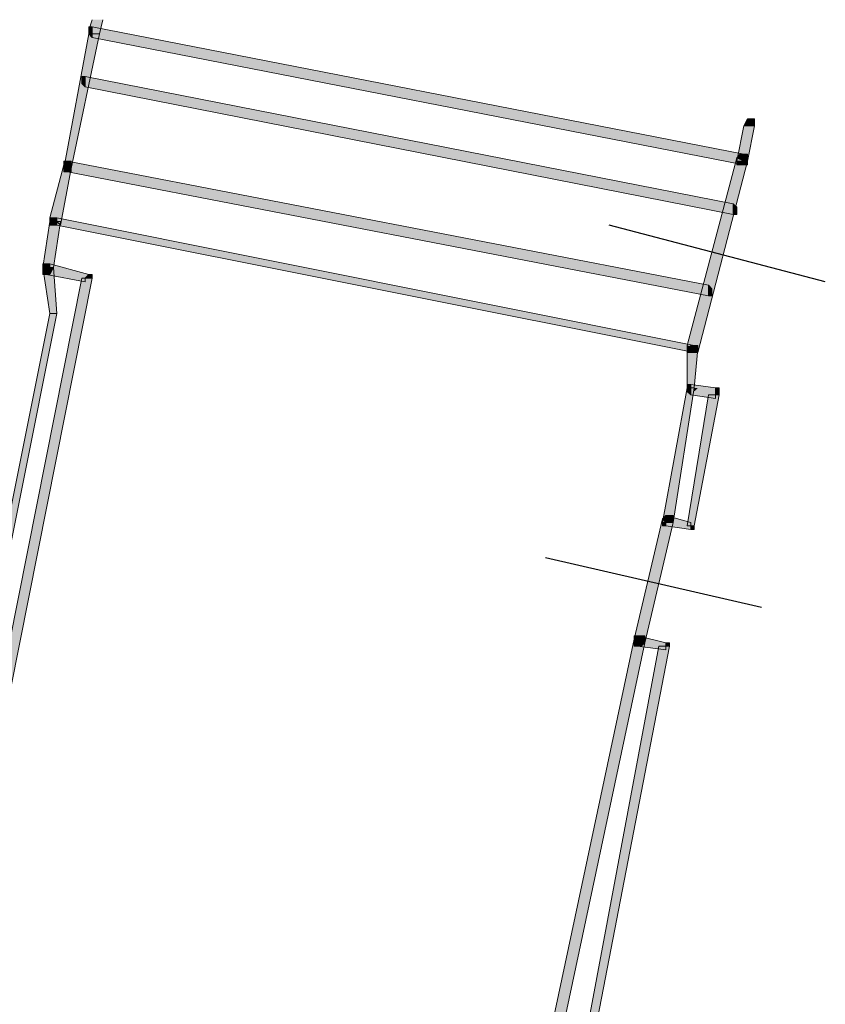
# Model space of a CAD drawing. Header units: millimetres. Extents: x -27 to 2301, y -256 to 766.
# Tile 65 of 97: x 251.41 to 258.72, y 130.19 to 139.13. Entities that reach past the tile are written whole.
import ezdxf

# ---------------------------------------------------------------- set-up
doc = ezdxf.new("R2010")
doc.units = ezdxf.units.MM
doc.layers.add('SIV-ONDERGROND-ALG', color=251, linetype='Continuous')

msp = doc.modelspace()

# ---------------------------------------------------------------- hatches: boundary and pattern name
at = {"layer": 'SIV-ONDERGROND-ALG'}
h = msp.add_hatch(color=256, dxfattribs=at)
h.dxf.hatch_style = 2
h.paths.add_polyline_path([(252.1615, 139.1333), (252.1293, 139.0047), (252.065, 139.0047), (252.0328, 139.0368), (252.065, 139.1333)])
h = msp.add_hatch(color=256, dxfattribs=at)
h.dxf.hatch_style = 2
h.paths.add_polyline_path([(252.065, 138.9725), (252.0328, 139.0047), (252.0328, 139.069), (252.065, 139.069), (252.065, 139.0047)])
h = msp.add_hatch(color=256, dxfattribs=at)
h.dxf.hatch_style = 2
h.paths.add_polyline_path([(252.0328, 139.0368), (252.0328, 139.0047), (252.065, 139.0047)])
h = msp.add_hatch(color=256, dxfattribs=at)
h.dxf.hatch_style = 2
h.paths.add_polyline_path([(252.065, 139.0047), (252.065, 138.9725), (257.9834, 137.8145), (257.9834, 137.911), (252.065, 139.069)])
h = msp.add_hatch(color=256, dxfattribs=at)
h.dxf.hatch_style = 2
h.paths.add_polyline_path([(252.065, 139.0047), (252.0328, 139.0047), (251.8077, 137.7824), (251.872, 137.7824), (252.1293, 139.0047)])
h = msp.add_hatch(color=256, dxfattribs=at)
h.dxf.hatch_style = 2
h.paths.add_polyline_path([(252.0006, 138.5222), (251.9685, 138.5543), (251.9685, 138.6187), (252.0006, 138.6187), (252.0006, 138.5543)])
h = msp.add_hatch(color=256, dxfattribs=at)
h.dxf.hatch_style = 2
h.paths.add_polyline_path([(252.0006, 138.5543), (252.0006, 138.5222), (257.8869, 137.3642), (257.8869, 137.4607), (252.0006, 138.6187)])
h = msp.add_hatch(color=256, dxfattribs=at)
h.dxf.hatch_style = 2
h.paths.add_polyline_path([(257.9834, 138.1684), (258.0155, 138.2327), (258.0799, 138.2327), (258.0799, 138.1684), (258.0477, 138.1684)])
h = msp.add_hatch(color=256, dxfattribs=at)
h.dxf.hatch_style = 2
h.paths.add_polyline_path([(257.9834, 137.8467), (258.0155, 137.8467), (258.0799, 138.1684), (257.9834, 138.1684), (257.919, 137.8467)])
h = msp.add_hatch(color=256, dxfattribs=at)
h.dxf.hatch_style = 2
h.paths.add_polyline_path([(257.533, 136.142), (257.5652, 136.1098), (258.0155, 137.8467), (257.9834, 137.8467), (257.919, 137.8789), (257.4687, 136.1741)])
h = msp.add_hatch(color=256, dxfattribs=at)
h.dxf.hatch_style = 2
h.paths.add_polyline_path([(257.919, 137.8789), (257.9512, 137.911), (258.0155, 137.911), (258.0155, 137.8467), (257.9834, 137.8467)])
h = msp.add_hatch(color=256, dxfattribs=at)
h.dxf.hatch_style = 2
h.paths.add_polyline_path([(257.9834, 137.911), (258.0155, 137.8789), (258.0155, 137.8145), (257.9834, 137.8145), (257.9834, 137.8467)])
h = msp.add_hatch(color=256, dxfattribs=at)
h.dxf.hatch_style = 2
h.paths.add_polyline_path([(251.7433, 137.2999), (251.7755, 137.2677), (251.872, 137.7824), (251.8398, 137.7824), (251.8077, 137.8145), (251.679, 137.3321)])
h = msp.add_hatch(color=256, dxfattribs=at)
h.dxf.hatch_style = 2
h.paths.add_polyline_path([(251.8077, 137.8145), (251.8077, 137.8467), (251.872, 137.8467), (251.872, 137.7824), (251.8398, 137.7824)])
h = msp.add_hatch(color=256, dxfattribs=at)
h.dxf.hatch_style = 2
h.paths.add_polyline_path([(251.8398, 137.7502), (251.8077, 137.7824), (251.8077, 137.8467), (251.8398, 137.8467), (251.8398, 137.7824)])
h = msp.add_hatch(color=256, dxfattribs=at)
h.dxf.hatch_style = 2
h.paths.add_polyline_path([(251.872, 137.7824), (251.872, 137.7502), (251.8077, 137.7502), (251.8077, 137.7824), (251.8398, 137.7824)])
h = msp.add_hatch(color=256, dxfattribs=at)
h.dxf.hatch_style = 2
h.paths.add_polyline_path([(251.8398, 137.7824), (251.8398, 137.7502), (257.6617, 136.6244), (257.6617, 136.7209), (251.8398, 137.8467)])
h = msp.add_hatch(color=256, dxfattribs=at)
h.dxf.hatch_style = 2
h.paths.add_polyline_path([(258.0155, 137.8467), (257.9834, 137.8145), (257.919, 137.8145), (257.919, 137.8467), (257.9834, 137.8467)])
h = msp.add_hatch(color=256, dxfattribs=at)
h.dxf.hatch_style = 2
h.paths.add_polyline_path([(257.8869, 137.4607), (257.919, 137.4286), (257.919, 137.3642), (257.8869, 137.3642), (257.8869, 137.3964)])
h = msp.add_hatch(color=256, dxfattribs=at)
h.dxf.hatch_style = 2
h.paths.add_polyline_path([(251.679, 137.2999), (251.679, 137.3321), (251.7433, 137.2999)])
h = msp.add_hatch(color=256, dxfattribs=at)
h.dxf.hatch_style = 2
h.paths.add_polyline_path([(251.7433, 137.2677), (251.679, 137.2677), (251.679, 137.3321), (251.7433, 137.3321), (251.7433, 137.2999)])
h = msp.add_hatch(color=256, dxfattribs=at)
h.dxf.hatch_style = 2
h.paths.add_polyline_path([(251.7433, 137.2999), (251.7433, 137.2677), (257.533, 136.1098), (257.533, 136.1741), (251.7433, 137.3321)])
h = msp.add_hatch(color=256, dxfattribs=at)
h.dxf.hatch_style = 2
h.paths.add_polyline_path([(251.679, 136.8818), (251.7112, 136.8818), (251.7755, 137.2999), (251.679, 137.2999), (251.6147, 136.8818)])
h = msp.add_hatch(color=256, dxfattribs=at)
h.dxf.hatch_style = 2
h.paths.add_polyline_path([(251.679, 136.9139), (251.6147, 136.9139), (251.6147, 136.8818), (251.679, 136.8818)])
h = msp.add_hatch(color=256, dxfattribs=at)
h.dxf.hatch_style = 2
h.paths.add_polyline_path([(251.7112, 136.8818), (251.679, 136.8174), (251.6147, 136.8174), (251.6147, 136.8818), (251.679, 136.8818)])
h = msp.add_hatch(color=256, dxfattribs=at)
h.dxf.hatch_style = 2
h.paths.add_polyline_path([(251.679, 136.8818), (251.6147, 136.8818), (251.679, 136.4636), (251.7433, 136.4636), (251.7112, 136.8818)])
h = msp.add_hatch(color=256, dxfattribs=at)
h.dxf.hatch_style = 2
h.paths.add_polyline_path([(252.0006, 136.7853), (252.0328, 136.8174), (251.679, 136.9139), (251.679, 136.8818), (251.6468, 136.8174), (252.0006, 136.7531)])
h = msp.add_hatch(color=256, dxfattribs=at)
h.dxf.hatch_style = 2
h.paths.add_polyline_path([(249.9421, 126.4281), (250.0064, 126.4281), (252.065, 136.7853), (251.9685, 136.7853), (249.9099, 126.4281)])
h = msp.add_hatch(color=256, dxfattribs=at)
h.dxf.hatch_style = 2
h.paths.add_polyline_path([(252.065, 136.7853), (252.065, 136.8174), (252.0328, 136.8174), (252.0006, 136.7853)])
h = msp.add_hatch(color=256, dxfattribs=at)
h.dxf.hatch_style = 2
h.paths.add_polyline_path([(257.6617, 136.7209), (257.6939, 136.6888), (257.6939, 136.6244), (257.6617, 136.6244), (257.6617, 136.6888)])
h = msp.add_hatch(color=256, dxfattribs=at)
h.dxf.hatch_style = 2
h.paths.add_polyline_path([(251.7112, 136.4636), (251.679, 136.4636), (249.7491, 126.8141), (249.8134, 126.8141), (251.7433, 136.4636)])
h = msp.add_hatch(color=256, dxfattribs=at)
h.dxf.hatch_style = 2
h.paths.add_polyline_path([(257.4687, 136.142), (257.5009, 136.1741), (257.533, 136.1741), (257.5652, 136.142), (257.533, 136.142)])
h = msp.add_hatch(color=256, dxfattribs=at)
h.dxf.hatch_style = 2
h.paths.add_polyline_path([(257.5652, 136.1098), (257.533, 136.1098), (257.4687, 136.1098), (257.4687, 136.1741), (257.533, 136.142)])
h = msp.add_hatch(color=256, dxfattribs=at)
h.dxf.hatch_style = 2
h.paths.add_polyline_path([(257.533, 136.1741), (257.5652, 136.1741), (257.5652, 136.1098), (257.533, 136.1098), (257.533, 136.142)])
h = msp.add_hatch(color=256, dxfattribs=at)
h.dxf.hatch_style = 2
h.paths.add_polyline_path([(257.5009, 135.7881), (257.533, 135.7881), (257.5652, 136.142), (257.4687, 136.142), (257.4687, 135.7881)])
h = msp.add_hatch(color=256, dxfattribs=at)
h.dxf.hatch_style = 2
h.paths.add_polyline_path([(257.5009, 135.7238), (257.4687, 135.756), (257.4687, 135.8203), (257.5009, 135.8203), (257.5009, 135.7881)])
h = msp.add_hatch(color=256, dxfattribs=at)
h.dxf.hatch_style = 2
h.paths.add_polyline_path([(257.5009, 135.7881), (257.5009, 135.7238), (257.726, 135.6916), (257.726, 135.7881), (257.5009, 135.8203)])
h = msp.add_hatch(color=256, dxfattribs=at)
h.dxf.hatch_style = 2
h.paths.add_polyline_path([(257.2757, 134.5659), (257.3401, 134.5659), (257.533, 135.7881), (257.4687, 135.7881), (257.2436, 134.5659)])
h = msp.add_hatch(color=256, dxfattribs=at)
h.dxf.hatch_style = 2
h.paths.add_polyline_path([(257.726, 135.7238), (257.6617, 135.7238), (257.4687, 134.5337), (257.533, 134.5337), (257.7582, 135.7238)])
h = msp.add_hatch(color=256, dxfattribs=at)
h.dxf.hatch_style = 2
h.paths.add_polyline_path([(257.533, 135.7881), (257.5652, 135.7881), (257.533, 135.756)])
h = msp.add_hatch(color=256, dxfattribs=at)
h.dxf.hatch_style = 2
h.paths.add_polyline_path([(257.726, 135.7881), (257.726, 135.7238), (257.7582, 135.7238), (257.7582, 135.7881)])
h = msp.add_hatch(color=256, dxfattribs=at)
h.dxf.hatch_style = 2
h.paths.add_polyline_path([(257.0184, 133.4723), (257.0827, 133.4723), (257.3401, 134.5659), (257.2757, 134.5659), (257.2436, 134.598), (256.9862, 133.5044)])
h = msp.add_hatch(color=256, dxfattribs=at)
h.dxf.hatch_style = 2
h.paths.add_polyline_path([(257.2436, 134.598), (257.2757, 134.6302), (257.3401, 134.6302), (257.3401, 134.5659), (257.2757, 134.5659)])
h = msp.add_hatch(color=256, dxfattribs=at)
h.dxf.hatch_style = 2
h.paths.add_polyline_path([(257.2436, 134.5659), (257.2436, 134.5337), (257.2757, 134.5337), (257.2757, 134.5659)])
h = msp.add_hatch(color=256, dxfattribs=at)
h.dxf.hatch_style = 2
h.paths.add_polyline_path([(257.5009, 134.5337), (257.5009, 134.5659), (257.2757, 134.6302), (257.2757, 134.5337), (257.5009, 134.5015)])
h = msp.add_hatch(color=256, dxfattribs=at)
h.dxf.hatch_style = 2
h.paths.add_polyline_path([(257.533, 134.5337), (257.533, 134.5015), (257.5009, 134.5015), (257.5009, 134.5337)])
h = msp.add_hatch(color=256, dxfattribs=at)
h.dxf.hatch_style = 2
h.paths.add_polyline_path([(257.0184, 133.4723), (256.9862, 133.5044), (256.1178, 129.4195), (256.1821, 129.4195), (256.2143, 129.3873), (257.0827, 133.4723)])
h = msp.add_hatch(color=256, dxfattribs=at)
h.dxf.hatch_style = 2
h.paths.add_polyline_path([(257.0184, 133.4401), (256.9862, 133.4723), (256.9862, 133.5366), (257.0184, 133.5366), (257.0184, 133.4723)])
h = msp.add_hatch(color=256, dxfattribs=at)
h.dxf.hatch_style = 2
h.paths.add_polyline_path([(256.9862, 133.5044), (257.0184, 133.5366), (257.0827, 133.5366), (257.0827, 133.4723), (257.0184, 133.4723)])
h = msp.add_hatch(color=256, dxfattribs=at)
h.dxf.hatch_style = 2
h.paths.add_polyline_path([(257.0827, 133.4723), (257.0506, 133.4401), (256.9862, 133.4401), (256.9862, 133.5044), (257.0184, 133.4723)])
h = msp.add_hatch(color=256, dxfattribs=at)
h.dxf.hatch_style = 2
h.paths.add_polyline_path([(257.0184, 133.4723), (257.0184, 133.4401), (257.2757, 133.4079), (257.2757, 133.4723), (257.0184, 133.5366)])
h = msp.add_hatch(color=256, dxfattribs=at)
h.dxf.hatch_style = 2
h.paths.add_polyline_path([(257.2757, 133.4723), (257.3079, 133.4723), (257.3079, 133.4401), (257.2757, 133.4401)])
h = msp.add_hatch(color=256, dxfattribs=at)
h.dxf.hatch_style = 2
h.paths.add_polyline_path([(257.2757, 133.4401), (257.2114, 133.4401), (256.1821, 127.9399), (256.2464, 127.9399), (257.3079, 133.4401)])

# ---------------------------------------------------------------- linework, layer by layer
at = {"layer": 'SIV-ONDERGROND-ALG', "lineweight": 5}
for points in [[(252.065, 139.1333), (252.0328, 139.0368)], [(252.0328, 139.0368), (252.065, 139.0047), (252.1293, 139.0047), (252.1615, 139.1333)], [(252.065, 138.9725), (252.0328, 139.0047), (252.0328, 139.069), (252.065, 139.069)], [(252.0328, 139.0368), (252.0328, 139.0047)], [(252.065, 139.0047), (252.065, 138.9725), (257.9834, 137.8145), (257.9834, 137.911), (252.065, 139.069), (252.065, 139.0047)], [(252.065, 139.0047), (252.0328, 139.0047), (251.8077, 137.7824), (251.872, 137.7824), (252.1293, 139.0047), (252.065, 139.0047)], [(252.0006, 138.5222), (251.9685, 138.5543), (251.9685, 138.6187), (252.0006, 138.6187)], [(252.0006, 138.5543), (252.0006, 138.5222), (257.8869, 137.3642), (257.8869, 137.4607), (252.0006, 138.6187), (252.0006, 138.5543)], [(257.9834, 138.1684), (258.0155, 138.2327), (258.0799, 138.2327), (258.0799, 138.1684)], [(257.9834, 137.8467), (258.0155, 137.8467), (258.0799, 138.1684), (257.9834, 138.1684), (257.919, 137.8467), (257.9834, 137.8467)], [(257.533, 136.142), (257.5652, 136.1098), (258.0155, 137.8467), (257.9834, 137.8467), (257.919, 137.8789), (257.4687, 136.1741), (257.533, 136.142)], [(257.919, 137.8789), (257.9512, 137.911), (258.0155, 137.911), (258.0155, 137.8467)], [(257.9834, 137.911), (258.0155, 137.8789), (258.0155, 137.8145), (257.9834, 137.8145)], [(251.7433, 137.2999), (251.7755, 137.2677), (251.872, 137.7824), (251.8398, 137.7824), (251.8077, 137.8145), (251.679, 137.3321), (251.7433, 137.2999)], [(251.8077, 137.8145), (251.8077, 137.8467), (251.872, 137.8467), (251.872, 137.7824)], [(251.8398, 137.7502), (251.8077, 137.7824), (251.8077, 137.8467), (251.8398, 137.8467)], [(251.872, 137.7824), (251.872, 137.7502), (251.8077, 137.7502), (251.8077, 137.7824)], [(251.8398, 137.7824), (251.8398, 137.7502), (257.6617, 136.6244), (257.6617, 136.7209), (251.8398, 137.8467), (251.8398, 137.7824)], [(258.0155, 137.8467), (257.9834, 137.8145), (257.919, 137.8145), (257.919, 137.8467)], [(257.8869, 137.4607), (257.919, 137.4286), (257.919, 137.3642), (257.8869, 137.3642)], [(251.679, 137.2999), (251.679, 137.3321)], [(251.7433, 137.2677), (251.679, 137.2677), (251.679, 137.3321), (251.7433, 137.3321)], [(251.7433, 137.2999), (251.7433, 137.2677), (257.533, 136.1098), (257.533, 136.1741), (251.7433, 137.3321), (251.7433, 137.2999)], [(251.679, 136.8818), (251.7112, 136.8818), (251.7755, 137.2999), (251.679, 137.2999), (251.6147, 136.8818), (251.679, 136.8818)], [(251.679, 136.9139), (251.6147, 136.9139), (251.6147, 136.8818)], [(251.7112, 136.8818), (251.679, 136.8174), (251.6147, 136.8174), (251.6147, 136.8818)], [(251.679, 136.8818), (251.6147, 136.8818), (251.679, 136.4636), (251.7433, 136.4636), (251.7112, 136.8818), (251.679, 136.8818)], [(252.0006, 136.7853), (252.0328, 136.8174), (251.679, 136.9139), (251.679, 136.8818), (251.6468, 136.8174), (252.0006, 136.7531), (252.0006, 136.7853)], [(249.9421, 126.4281), (250.0064, 126.4281), (252.065, 136.7853), (251.9685, 136.7853), (249.9099, 126.4281), (249.9421, 126.4281)], [(252.065, 136.7853), (252.065, 136.8174), (252.0328, 136.8174)], [(257.6617, 136.7209), (257.6939, 136.6888), (257.6939, 136.6244), (257.6617, 136.6244)], [(251.7112, 136.4636), (251.679, 136.4636), (249.7491, 126.8141), (249.8134, 126.8141), (251.7433, 136.4636), (251.7112, 136.4636)], [(257.4687, 136.142), (257.5009, 136.1741), (257.533, 136.1741), (257.5652, 136.142)], [(257.5652, 136.1098), (257.533, 136.1098), (257.4687, 136.1098), (257.4687, 136.1741)], [(257.533, 136.1741), (257.5652, 136.1741), (257.5652, 136.1098), (257.533, 136.1098)], [(257.5009, 135.7881), (257.533, 135.7881), (257.5652, 136.142), (257.4687, 136.142), (257.4687, 135.7881), (257.5009, 135.7881)], [(257.5009, 135.7238), (257.4687, 135.756), (257.4687, 135.8203), (257.5009, 135.8203)], [(257.5009, 135.7881), (257.5009, 135.7238), (257.726, 135.6916), (257.726, 135.7881), (257.5009, 135.8203), (257.5009, 135.7881)], [(257.2757, 134.5659), (257.3401, 134.5659), (257.533, 135.7881), (257.4687, 135.7881), (257.2436, 134.5659), (257.2757, 134.5659)], [(257.726, 135.7238), (257.6617, 135.7238), (257.4687, 134.5337), (257.533, 134.5337), (257.7582, 135.7238), (257.726, 135.7238)], [(257.726, 135.7881), (257.7582, 135.7881), (257.7582, 135.7238)], [(257.0184, 133.4723), (257.0827, 133.4723), (257.3401, 134.5659), (257.2757, 134.5659), (257.2436, 134.598), (256.9862, 133.5044), (257.0184, 133.4723)], [(257.2436, 134.598), (257.2757, 134.6302), (257.3401, 134.6302), (257.3401, 134.5659)], [(257.2757, 134.5337), (257.2436, 134.5337), (257.2436, 134.5659)], [(257.5009, 134.5337), (257.5009, 134.5659), (257.2757, 134.6302), (257.2757, 134.5337), (257.5009, 134.5015), (257.5009, 134.5337)], [(257.533, 134.5337), (257.533, 134.5015), (257.5009, 134.5015)], [(257.0184, 133.4723), (256.9862, 133.5044), (256.1178, 129.4195), (256.1821, 129.4195), (256.2143, 129.3873), (257.0827, 133.4723), (257.0184, 133.4723)], [(257.0184, 133.4401), (256.9862, 133.4723), (256.9862, 133.5366), (257.0184, 133.5366)], [(256.9862, 133.5044), (257.0184, 133.5366), (257.0827, 133.5366), (257.0827, 133.4723)], [(257.0827, 133.4723), (257.0506, 133.4401), (256.9862, 133.4401), (256.9862, 133.5044)], [(257.0184, 133.4723), (257.0184, 133.4401), (257.2757, 133.4079), (257.2757, 133.4723), (257.0184, 133.5366), (257.0184, 133.4723)], [(257.2757, 133.4723), (257.3079, 133.4723), (257.3079, 133.4401)], [(257.2757, 133.4401), (257.2114, 133.4401), (256.1821, 127.9399), (256.2464, 127.9399), (257.3079, 133.4401), (257.2757, 133.4401)]]:
    msp.add_lwpolyline(points, dxfattribs=at)
at = {"layer": 'SIV-ONDERGROND-ALG', "lineweight": 25}
for points in [[(258.7232, 136.7531), (256.7611, 137.2677)], [(258.1442, 133.7939), (256.1821, 134.2442)]]:
    msp.add_lwpolyline(points, dxfattribs=at)

doc.saveas('drawing.dxf')
